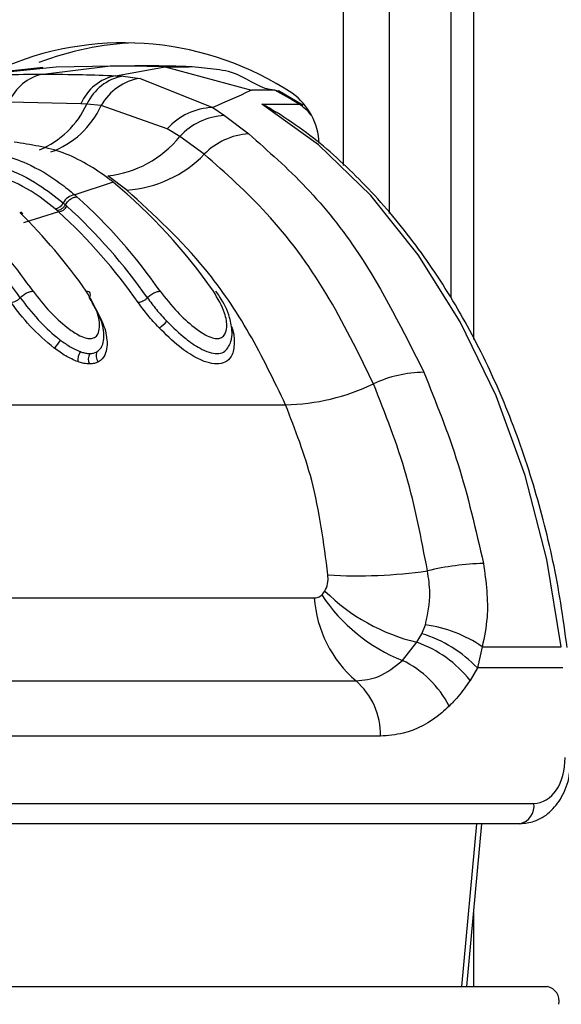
# Paper-space layout '2.5M DUO Wall Base Bracket' of a CAD drawing. Header units: millimetres. Extents: x 20 to 18989, y 40 to 14956.
# Tile 22 of 109: x 6680 to 6714, y 5854 to 5915. Entities that reach past the tile are written whole.
import ezdxf

# ---------------------------------------------------------------- set-up
doc = ezdxf.new("R2010")
doc.units = ezdxf.units.MM

psp = doc.layouts.new('2.5M DUO Wall Base Bracket')

# ---------------------------------------------------------------- linework, layer by layer
at = {"color": 8, "linetype": 'Continuous', "lineweight": 25, "ltscale": 2}
for p, q in [((6700.184, 5905.802), (6700.184, 6408.556)), ((6702.975, 6408.556), (6702.975, 5902.869)), ((6708.138, 6408.556), (6708.138, 5895.153)), ((6707.431, 5855.556), (6708.35, 5865.515)), ((6708.138, 5860.058), (6708.138, 5855.556))]:
    psp.add_line(p, q, dxfattribs=at)
at = {"color": 7, "linetype": 'Continuous', "lineweight": 25, "ltscale": 2}
for p, q in [((6706.754, 6408.556), (6706.754, 5897.717)), ((6677.372, 5911.294), (6682.607, 5911.847)), ((6681.813, 5911.39), (6685.944, 5911.901)), ((6682.607, 5911.847), (6685.944, 5911.901)), ((6689.28, 5911.847), (6685.944, 5911.901)), ((6685.944, 5911.901), (6687.419, 5911.901)), ((6686.25, 5911.294), (6689.28, 5911.847)), ((6689.28, 5911.847), (6694.566, 5910.413)), ((6689.28, 5911.847), (6690.756, 5911.847)), ((6681.804, 5911.792), (6676.682, 5911.241)), ((6686.25, 5911.294), (6686.705, 5911.267)), ((6686.705, 5911.267), (6687.753, 5911.133)), ((6687.753, 5911.133), (6692.189, 5909.352)), ((6695.98, 5910.413), (6694.566, 5910.413)), ((6697.706, 5909.493), (6696.202, 5910.36)), ((6684.127, 5909.577), (6679.729, 5909.672)), ((6684.489, 5909.556), (6684.127, 5909.577)), ((6685.37, 5909.465), (6684.489, 5909.556)), ((6689.409, 5908.049), (6685.37, 5909.465)), ((6695.2, 5909.559), (6697.463, 5909.559)), ((6692.189, 5909.352), (6692.901, 5908.856)), ((6692.901, 5908.856), (6694.389, 5907.733)), ((6690.173, 5907.575), (6689.409, 5908.049)), ((6691.674, 5906.489), (6690.173, 5907.575)), ((6686.095, 5904.775), (6683.753, 5904.001)), ((6686.937, 5904.299), (6685.775, 5905.162)), ((6686.095, 5904.775), (6685.946, 5904.893)), ((6683.047, 5903.505), (6683.177, 5903.391)), ((6683.753, 5904.001), (6683.885, 5903.884)), ((6680.583, 5902.835), (6680.458, 5902.954)), ((6682.759, 5902.959), (6680.617, 5902.298)), ((6682.672, 5903.037), (6682.547, 5903.147)), ((6682.759, 5902.959), (6682.672, 5903.037)), ((6683.177, 5903.391), (6683.266, 5903.311)), ((6657.399, 5891.158), (6696.644, 5891.158)), ((6672.128, 5879.339), (6698.401, 5879.339)), ((6704.98, 5877.144), (6705.203, 5877.69)), ((6704.675, 5876.619), (6704.98, 5877.144)), ((6703.792, 5875.509), (6704.675, 5876.619)), ((6708.669, 5876.347), (6708.38, 5875.044)), ((6708.669, 5876.347), (6713.508, 5876.347)), ((6708.38, 5875.044), (6707.93, 5874.288)), ((6713.6, 5875.044), (6708.38, 5875.044)), ((6674.681, 5874.259), (6700.954, 5874.259)), ((6702.446, 5870.872), (6676.173, 5870.872)), ((6676.841, 5866.757), (6711.825, 5866.757)), ((6710.977, 5865.515), (6675.993, 5865.515)), ((6707.722, 5855.556), (6708.641, 5865.515)), ((6674.185, 5855.556), (6712.651, 5855.556))]:
    psp.add_line(p, q, dxfattribs=at)
at = {"color": 7, "linetype": 'Continuous', "lineweight": 25, "ltscale": 2, "flags": 128}
for points in [[(6695.98, 5910.413), (6696.113, 5910.395), (6696.202, 5910.36)], [(6713.508, 5876.347), (6712.631, 5881.688), (6711.295, 5886.834), (6709.518, 5891.708), (6707.328, 5896.232), (6704.76, 5900.339), (6701.852, 5903.965), (6698.649, 5907.054), (6695.2, 5909.559)]]:
    psp.add_lwpolyline(points, dxfattribs=at)
at = {"color": 8, "linetype": 'Continuous', "lineweight": 25, "ltscale": 2, "flags": 128}
psp.add_lwpolyline([(6697.463, 5909.559), (6697.595, 5909.542), (6697.706, 5909.493)], dxfattribs=at)
at = {"color": 7, "linetype": 'Continuous', "lineweight": 25, "ltscale": 4}
for centre, radius, start, end in [((6686.75, 5894.585), 18.723, 56.61226, 112.36706), ((6688.199, 5894.66), 18.665, 92.39449, 110.85887), ((6682.359, 5908.605), 2.837, 101.08176, 157.92182), ((6686.813, 5908.426), 2.923, 101.10501, 156.80881), ((6687.242, 5908.281), 3.035, 100.19087, 155.14985), ((6688.222, 5907.926), 3.24, 98.306, 151.64573), ((6683.232, 5886.573), 27.035, 58.23849, 61.86516), ((6694.704, 5906.98), 4.001, 2.75252, 54.03125), ((6692.329, 5905.438), 3.917, 92.04981, 138.19886), ((6693.1, 5904.891), 3.97, 92.86541, 137.47861), ((6694.646, 5903.589), 4.153, 93.55302, 135.71007), ((6685.042, 5911.715), 6.593, 276.37969, 321.1023), ((6686.47, 5911.527), 7.243, 273.69302, 315.92545), ((6665.035, 5879.242), 33.097, 34.75657, 50.48385), ((6682.455, 5903.803), 0.662, 277.95372, 333.2539), ((6683.876, 5903.076), 0.934, 97.59452, 152.66405), ((6661.213, 5878.771), 33.833, 34.86307, 47.92467), ((6656.097, 5878.295), 34.59, 34.95046, 45.40494), ((6682.673, 5903.625), 0.671, 277.3497, 332.09574), ((6660.501, 5878.495), 33.074, 34.87104, 47.7028), ((6660.776, 5878.593), 33.418, 34.87105, 47.70231), ((6652.319, 5877.883), 35.257, 35.01017, 43.24001), ((6651.895, 5877.718), 34.823, 35.01517, 43.04892), ((6688.084, 5897.348), 1.692, 299.02813, 320.07488), ((6686.264, 5892.268), 4.425, 139.99969, 147.98518), ((6684.807, 5893.891), 0.878, 144.19149, 186.46021), ((6685.588, 5894.163), 0.538, 153.84335, 224.28769), ((6685.237, 5893.959), 0.658, 149.55621, 207.67996), ((6705.192, 5885.709), 7.435, 90.69043, 115.2484), ((6696.409, 5904.116), 12.961, 271.03706, 295.65715), ((6709.101, 5865.628), 15.815, 91.27294, 103.81582), ((6701.049, 5911.017), 30.334, 266.57072, 278.10328), ((6705.748, 5879.85), 7.365, 183.97545, 229.38851), ((6707.704, 5885.364), 10.603, 213.453, 248.35212), ((6707.514, 5888.335), 12.056, 225.3805, 256.37665), ((6704.123, 5869.757), 8.005, 55.40168, 82.24985), ((6702.614, 5869.511), 7.991, 43.81741, 72.77913), ((6702.173, 5869.686), 7.37, 38.63694, 70.16049), ((6701.016, 5869.821), 6.329, 27.15359, 63.98509), ((6698.061, 5870.963), 4.385, 358.81328, 48.73054), ((6710.755, 5866.577), 1.085, 281.80867, 9.53662), ((6712.452, 5854.654), 0.924, 347.88585, 77.52045)]:
    psp.add_arc(centre, radius, start, end, dxfattribs=at)
at = {"color": 8, "linetype": 'Continuous', "lineweight": 25, "ltscale": 4}
for centre, radius, start, end in [((6679.401, 5911.919), 5.61, 293.10322, 335.08696), ((6680.41, 5911.755), 5.463, 290.1271, 335.21809), ((6695.852, 5907.031), 2.998, 38.17637, 57.49114)]:
    psp.add_arc(centre, radius, start, end, dxfattribs=at)
at = {"color": 7, "linetype": 'Continuous', "lineweight": 25, "ltscale": 4}
psp.add_ellipse((6711.756, 5869.557), major_axis=(-0.138, 2.798), ratio=0.706247, start_param=3.106771, end_param=4.677567, dxfattribs=at)
at = {"color": 7, "linetype": 'Continuous', "lineweight": 25, "ltscale": 2}
for points, knots in [([(6690.756, 5911.847), (6690.205, 5911.862), (6689.374, 5911.885), (6688.262, 5911.899), (6687.7, 5911.9), (6687.419, 5911.901)], [0, 0, 0, 0, 0.495025, 0.747513, 1, 1, 1, 1]), ([(6695.98, 5910.413), (6695.98, 5910.413), (6695.185, 5910.413), (6694.008, 5911.434), (6692.231, 5911.722), (6691.247, 5911.805), (6690.756, 5911.847)], [0, 0, 0, 0, 0.000015, 0.446659, 0.723309, 1, 1, 1, 1]), ([(6677.372, 5911.294), (6678.051, 5911.32), (6679.531, 5911.376), (6681.012, 5911.385), (6681.813, 5911.39)], [0, 0, 0, 0, 0.458483, 1, 1, 1, 1]), ([(6681.813, 5911.39), (6682.615, 5911.385), (6684.095, 5911.376), (6685.573, 5911.32), (6686.25, 5911.294)], [0, 0, 0, 0, 0.541517, 1, 1, 1, 1]), ([(6694.566, 5910.413), (6694.529, 5910.396), (6693.801, 5910.048), (6692.974, 5909.691), (6692.189, 5909.352)], [0, 0, 0, 0, 0.050351, 1, 1, 1, 1]), ([(6695.2, 5909.559), (6695.206, 5909.557), (6695.515, 5909.434), (6695.795, 5909.243), (6696.069, 5909.055)], [0, 0, 0, 0, 0.018249, 1, 1, 1, 1]), ([(6713.862, 5876.29), (6713.741, 5877.205), (6713.39, 5879.855), (6712.471, 5884.139), (6710.976, 5889.013), (6709.068, 5893.604), (6706.78, 5897.845), (6704.143, 5901.679), (6701.187, 5905.029), (6698.47, 5907.485), (6696.698, 5908.655), (6696.076, 5909.066)], [0, 0, 0, 0, 0.065368, 0.189196, 0.313117, 0.437082, 0.561088, 0.685113, 0.809103, 0.932978, 1, 1, 1, 1]), ([(6694.389, 5907.733), (6695.584, 5906.682), (6697.997, 5904.558), (6701.765, 5899.829), (6703.848, 5895.656), (6705.103, 5893.143)], [0, 0, 0, 0, 0.28064, 0.566731, 1, 1, 1, 1]), ([(6685.946, 5904.893), (6685.913, 5904.918), (6684.995, 5905.63), (6683.069, 5906.771), (6681.054, 5907.077), (6680.048, 5907.229)], [0, 0, 0, 0, 0.018269, 0.50941, 1, 1, 1, 1]), ([(6677.458, 5906.784), (6677.587, 5906.773), (6678.724, 5906.674), (6680.577, 5906.14), (6682.521, 5905.021), (6683.453, 5904.25), (6683.753, 5904.001)], [0, 0, 0, 0, 0.058111, 0.513481, 0.843245, 1, 1, 1, 1]), ([(6702.021, 5892.434), (6701.096, 5894.33), (6699.22, 5898.177), (6695.689, 5902.921), (6692.972, 5905.335), (6691.674, 5906.489)], [0, 0, 0, 0, 0.336897, 0.683326, 1, 1, 1, 1]), ([(6677.042, 5906.14), (6677.164, 5906.129), (6678.704, 5905.997), (6680.815, 5905.267), (6682.552, 5903.895), (6683.047, 5903.505)], [0, 0, 0, 0, 0.058019, 0.731528, 1, 1, 1, 1]), ([(6682.547, 5903.147), (6682.065, 5903.532), (6680.271, 5904.963), (6678.212, 5905.378), (6676.706, 5905.682)], [0, 0, 0, 0, 0.268951, 1, 1, 1, 1]), ([(6696.644, 5891.158), (6695.933, 5892.636), (6694.497, 5895.621), (6691.345, 5900.26), (6688.598, 5902.776), (6686.937, 5904.299)], [0, 0, 0, 0, 0.279345, 0.564006, 1, 1, 1, 1]), ([(6683.177, 5903.391), (6683.205, 5903.434), (6683.281, 5903.553), (6683.454, 5903.72), (6683.679, 5903.857), (6683.817, 5903.875), (6683.885, 5903.884)], [0, 0, 0, 0, 0.161268, 0.440838, 0.720434, 1, 1, 1, 1]), ([(6683.177, 5903.391), (6683.144, 5903.343), (6683.08, 5903.246), (6682.946, 5903.132), (6682.803, 5903.053), (6682.716, 5903.042), (6682.672, 5903.037)], [0, 0, 0, 0, 0.249977, 0.499995, 0.750013, 1, 1, 1, 1]), ([(6680.416, 5897.699), (6680.45, 5897.735), (6680.544, 5897.834), (6680.741, 5897.974), (6680.986, 5898.088), (6681.126, 5898.103), (6681.196, 5898.11)], [0, 0, 0, 0, 0.161103, 0.440723, 0.720357, 1, 1, 1, 1]), ([(6681.196, 5898.11), (6681.527, 5897.682), (6682.116, 5896.919), (6683.111, 5895.993), (6683.867, 5895.465), (6684.37, 5895.238), (6684.722, 5895.184), (6684.994, 5895.264), (6685.2, 5895.5), (6685.307, 5895.996), (6685.171, 5896.894), (6684.718, 5897.657), (6684.449, 5898.11)], [0, 0, 0, 0, 0.181551, 0.323795, 0.408852, 0.462297, 0.504185, 0.545984, 0.600558, 0.677304, 0.807905, 1, 1, 1, 1]), ([(6684.644, 5897.699), (6684.661, 5897.735), (6684.708, 5897.834), (6684.71, 5897.974), (6684.628, 5898.088), (6684.508, 5898.103), (6684.449, 5898.11)], [0, 0, 0, 0, 0.161103, 0.440723, 0.720357, 1, 1, 1, 1]), ([(6688.194, 5897.699), (6688.228, 5897.735), (6688.322, 5897.834), (6688.519, 5897.974), (6688.764, 5898.088), (6688.904, 5898.103), (6688.974, 5898.11)], [0, 0, 0, 0, 0.161103, 0.440723, 0.720357, 1, 1, 1, 1]), ([(6688.974, 5898.11), (6689.305, 5897.682), (6689.894, 5896.919), (6690.889, 5895.994), (6691.645, 5895.465), (6692.148, 5895.238), (6692.5, 5895.184), (6692.772, 5895.264), (6692.978, 5895.5), (6693.085, 5895.996), (6692.95, 5896.894), (6692.497, 5897.656), (6692.227, 5898.11)], [0, 0, 0, 0, 0.181495, 0.323764, 0.408831, 0.462283, 0.504171, 0.545966, 0.600529, 0.677267, 0.807826, 1, 1, 1, 1]), ([(6693.162, 5894.714), (6693.214, 5894.816), (6693.357, 5895.098), (6693.395, 5895.705), (6693.23, 5896.62), (6692.831, 5897.49), (6692.454, 5897.998), (6692.372, 5898.109)], [0, 0, 0, 0, 0.094055, 0.259838, 0.522332, 0.896084, 1, 1, 1, 1]), ([(6680.416, 5897.699), (6680.376, 5897.659), (6680.297, 5897.579), (6680.146, 5897.483), (6679.991, 5897.418), (6679.902, 5897.409), (6679.858, 5897.405)], [0, 0, 0, 0, 0.249986, 0.500009, 0.750006, 1, 1, 1, 1]), ([(6682.511, 5894.614), (6682.506, 5894.618), (6681.972, 5895.025), (6680.962, 5895.967), (6680.225, 5896.926), (6679.858, 5897.405)], [0, 0, 0, 0, 0.005036, 0.5036, 1, 1, 1, 1]), ([(6680.416, 5897.699), (6680.76, 5897.251), (6681.395, 5896.425), (6682.309, 5895.551), (6682.798, 5895.171), (6682.874, 5895.112)], [0, 0, 0, 0, 0.500692, 0.922782, 1, 1, 1, 1]), ([(6685.105, 5894.4), (6685.139, 5894.423), (6685.306, 5894.531), (6685.559, 5894.956), (6685.553, 5895.64), (6685.3, 5896.613), (6684.92, 5897.243), (6684.644, 5897.699)], [0, 0, 0, 0, 0.041436, 0.201294, 0.49918, 0.637272, 1, 1, 1, 1]), ([(6684.784, 5897.405), (6685.077, 5896.918), (6685.483, 5896.243), (6685.749, 5895.186), (6685.743, 5894.423), (6685.445, 5893.942), (6685.245, 5893.814), (6685.203, 5893.787)], [0, 0, 0, 0, 0.3508186, 0.4854248, 0.7839893, 0.9541986, 1, 1, 1, 1]), ([(6688.194, 5897.699), (6688.154, 5897.659), (6688.075, 5897.579), (6687.924, 5897.483), (6687.769, 5897.418), (6687.681, 5897.409), (6687.636, 5897.405)], [0, 0, 0, 0, 0.249977, 0.500012, 0.750007, 1, 1, 1, 1]), ([(6688.905, 5895.869), (6688.67, 5896.125), (6688.2, 5896.636), (6687.824, 5897.149), (6687.636, 5897.405)], [0, 0, 0, 0, 0.5001874, 1, 1, 1, 1]), ([(6688.194, 5897.699), (6688.37, 5897.459), (6688.722, 5896.979), (6689.161, 5896.502), (6689.381, 5896.263)], [0, 0, 0, 0, 0.5001185, 1, 1, 1, 1]), ([(6689.381, 5896.263), (6689.754, 5895.895), (6690.38, 5895.278), (6691.297, 5894.648), (6691.96, 5894.352), (6692.341, 5894.285), (6692.671, 5894.303), (6692.965, 5894.4), (6693.093, 5894.61), (6693.158, 5894.715)], [0, 0, 0, 0, 0.291237, 0.489431, 0.611355, 0.727823, 0.757056, 0.878407, 1, 1, 1, 1]), ([(6682.874, 5895.112), (6683.074, 5894.966), (6683.474, 5894.674), (6683.888, 5894.495), (6684.095, 5894.405)], [0, 0, 0, 0, 0.500359, 1, 1, 1, 1]), ([(6683.934, 5893.793), (6683.688, 5893.899), (6683.205, 5894.107), (6682.739, 5894.447), (6682.511, 5894.614)], [0, 0, 0, 0, 0.511869, 1, 1, 1, 1]), ([(6684.095, 5894.405), (6684.119, 5894.396), (6684.222, 5894.361), (6684.421, 5894.307), (6684.581, 5894.298), (6684.67, 5894.293)], [0, 0, 0, 0, 0.121319, 0.507471, 1, 1, 1, 1]), ([(6684.67, 5894.293), (6684.75, 5894.298), (6684.897, 5894.308), (6685.032, 5894.36), (6685.093, 5894.393), (6685.105, 5894.4)], [0, 0, 0, 0, 0.4928036, 0.8970362, 1, 1, 1, 1]), ([(6684.654, 5893.653), (6684.542, 5893.66), (6684.342, 5893.671), (6684.092, 5893.738), (6683.965, 5893.782), (6683.934, 5893.793)], [0, 0, 0, 0, 0.4965596, 0.8808075, 1, 1, 1, 1]), ([(6685.203, 5893.787), (6685.188, 5893.779), (6685.111, 5893.737), (6684.941, 5893.672), (6684.756, 5893.66), (6684.654, 5893.653)], [0, 0, 0, 0, 0.101108, 0.503387, 1, 1, 1, 1]), ([(6705.103, 5893.143), (6705.84, 5891.312), (6707.33, 5887.609), (6708.273, 5883.51), (6708.75, 5881.439)], [0, 0, 0, 0, 0.494608, 1, 1, 1, 1]), ([(6705.325, 5880.986), (6704.945, 5882.97), (6704.174, 5886.993), (6702.745, 5890.604), (6702.021, 5892.434)], [0, 0, 0, 0, 0.493295, 1, 1, 1, 1]), ([(6699.235, 5880.737), (6698.978, 5882.702), (6698.499, 5886.376), (6697.233, 5889.64), (6696.644, 5891.158)], [0, 0, 0, 0, 0.5349, 1, 1, 1, 1]), ([(6708.75, 5881.439), (6708.899, 5880.319), (6709.133, 5878.559), (6708.792, 5876.937), (6708.669, 5876.347)], [0, 0, 0, 0, 0.636152, 1, 1, 1, 1]), ([(6699.046, 5879.754), (6699.063, 5879.783), (6699.158, 5879.945), (6699.252, 5880.277), (6699.24, 5880.6), (6699.235, 5880.737)], [0, 0, 0, 0, 0.109516, 0.621528, 1, 1, 1, 1]), ([(6705.203, 5877.69), (6705.337, 5878.333), (6705.558, 5879.393), (6705.391, 5880.536), (6705.325, 5880.986)], [0, 0, 0, 0, 0.606725, 1, 1, 1, 1]), ([(6698.401, 5879.339), (6698.46, 5879.344), (6698.606, 5879.355), (6698.758, 5879.432), (6698.842, 5879.506), (6698.857, 5879.519)], [0, 0, 0, 0, 0.361864, 0.882564, 1, 1, 1, 1]), ([(6698.857, 5879.519), (6698.863, 5879.524), (6698.933, 5879.591), (6698.992, 5879.676), (6699.046, 5879.754)], [0, 0, 0, 0, 0.075262, 1, 1, 1, 1]), ([(6700.954, 5874.259), (6701.425, 5874.306), (6702.446, 5874.409), (6703.321, 5875.124), (6703.792, 5875.509)], [0, 0, 0, 0, 0.461516, 1, 1, 1, 1]), ([(6707.93, 5874.288), (6707.688, 5873.94), (6707.289, 5873.367), (6706.829, 5872.895), (6706.648, 5872.71)], [0, 0, 0, 0, 0.606995, 1, 1, 1, 1]), ([(6706.648, 5872.71), (6706.498, 5872.571), (6705.65, 5871.784), (6704.225, 5871.013), (6702.911, 5870.909), (6702.446, 5870.872)], [0, 0, 0, 0, 0.1214954, 0.6884885, 1, 1, 1, 1]), ([(6710.977, 5865.515), (6711.273, 5865.545), (6711.93, 5865.611), (6712.847, 5866.184), (6713.601, 5867.142), (6714.04, 5868.325), (6714.073, 5869.173), (6714.088, 5869.545)], [0, 0, 0, 0, 0.165531, 0.36821, 0.581501, 0.816931, 1, 1, 1, 1])]:
    psp.add_open_spline(points, degree=3, knots=knots, dxfattribs=at)
at = {"color": 8, "linetype": 'Continuous', "lineweight": 25, "ltscale": 2}
psp.add_open_spline([(6693.306, 5895.972), (6693.309, 5895.965), (6693.479, 5895.641), (6693.524, 5895.021), (6693.46, 5894.269), (6693.097, 5893.804), (6692.714, 5893.665), (6692.298, 5893.644), (6691.828, 5893.725), (6691.041, 5894.074), (6690.005, 5894.783), (6689.31, 5895.469), (6688.905, 5895.869)], degree=3, knots=[0, 0, 0, 0, 0.003131, 0.147219, 0.292361, 0.396462, 0.485579, 0.507364, 0.593615, 0.680419, 0.813551, 1, 1, 1, 1], dxfattribs=at)

doc.saveas('drawing.dxf')
